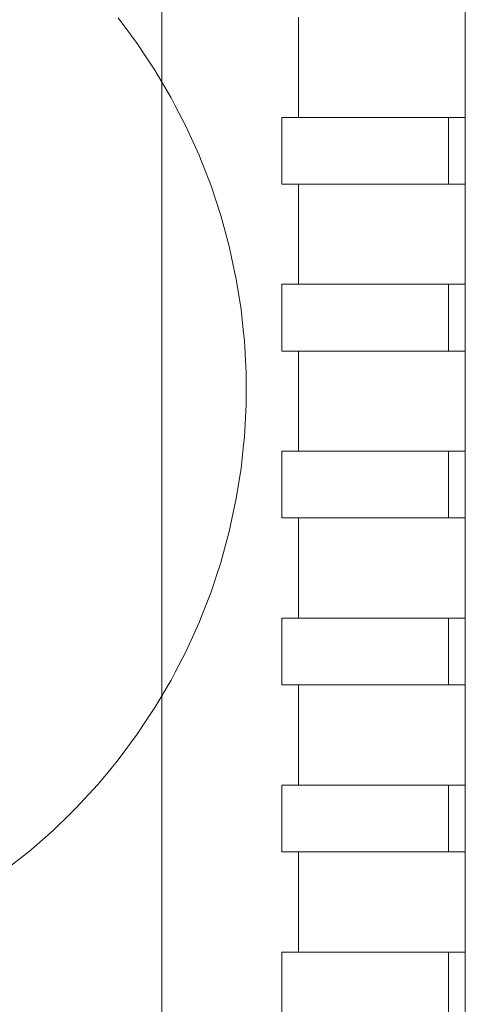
# Model space of a CAD drawing. Header units: millimetres. Extents: x 2826 to 3034, y 1533 to 1590.
# Tile 110 of 248: x 2964.942 to 2965.075, y 1553.926 to 1554.221. Entities that reach past the tile are written whole.
import ezdxf
from ezdxf.enums import TextEntityAlignment as Align

# ---------------------------------------------------------------- set-up
doc = ezdxf.new("R2010")
doc.units = ezdxf.units.MM
doc.set_wipeout_variables(frame=1)
doc.layers.add('_Caneta_No__220', color=7, linetype='Continuous', lineweight=15, true_color=0x8a8a8a)
doc.styles.add('ESTILO_GERADO_2', font='arial.ttf')

# ---------------------------------------------------------------- blocks, each defined once
blk = doc.blocks.new('A$Cf44ad3b2')
at = {"layer": '_Caneta_No__220'}
for p, q in [((57.17469, 20.92813), (57.1804, 20.92043)), ((57.1804, 20.92043), (57.18272, 20.91694)), ((57.18272, 20.91694), (57.1857, 20.91245)), ((57.1857, 20.91245), (57.19057, 20.90419)), ((57.19057, 20.90419), (57.19181, 20.9018)), ((57.19181, 20.9018), (57.19498, 20.89569)), ((57.19498, 20.89569), (57.19894, 20.88696)), ((57.19894, 20.88696), (57.19938, 20.88585)), ((57.19938, 20.88585), (57.20243, 20.87804)), ((57.20243, 20.87804), (57.20535, 20.86922)), ((57.20535, 20.86922), (57.20544, 20.86894)), ((57.20544, 20.86894), (57.20797, 20.85969)), ((57.20797, 20.85969), (57.20961, 20.85208)), ((57.20961, 20.85208), (57.20999, 20.85032)), ((57.20999, 20.85032), (57.21152, 20.84086)), ((57.21152, 20.84086), (57.21218, 20.83461)), ((57.21218, 20.83461), (57.21253, 20.83133)), ((57.21253, 20.83133), (57.21304, 20.82176)), ((57.21304, 20.82176), (57.21304, 20.81697)), ((57.21304, 20.81697), (57.21304, 20.81218)), ((57.21304, 20.81218), (57.21253, 20.80261)), ((57.21253, 20.80261), (57.21218, 20.79934)), ((57.21218, 20.79934), (57.21152, 20.79308)), ((57.21152, 20.79308), (57.20999, 20.78362)), ((57.20999, 20.78362), (57.20961, 20.78186)), ((57.20961, 20.78186), (57.20797, 20.77425)), ((57.20797, 20.77425), (57.20544, 20.76501)), ((57.20535, 20.76472), (57.20243, 20.75591)), ((57.20544, 20.76501), (57.20535, 20.76472)), ((57.20243, 20.75591), (57.19938, 20.7481)), ((57.19938, 20.7481), (57.19894, 20.74698)), ((57.19894, 20.74698), (57.19498, 20.73826)), ((57.19498, 20.73826), (57.19181, 20.73214)), ((57.19057, 20.72975), (57.1857, 20.7215)), ((57.19181, 20.73214), (57.19057, 20.72975)), ((57.1857, 20.7215), (57.18272, 20.717)), ((57.18272, 20.717), (57.1804, 20.71351)), ((57.1804, 20.71351), (57.17469, 20.70582)), ((57.17469, 20.70582), (57.1722, 20.70282)), ((57.1722, 20.70282), (57.16857, 20.69844)), ((57.16857, 20.69844), (57.16207, 20.6914)), ((57.16207, 20.6914), (57.16035, 20.68973)), ((57.16035, 20.68973), (57.1552, 20.68471)), ((57.1552, 20.68471), (57.14799, 20.6784)), ((57.14729, 20.67785), (57.14045, 20.67248)), ((57.14799, 20.6784), (57.14729, 20.67785))]:
    blk.add_line(p, q, dxfattribs=at)
blk.add_lwpolyline([(56.84775, 20.13062), (57.27872, 20.13062), (57.27872, 21.1333), (56.84775, 21.1333)], dxfattribs=at)
for points in [[(56.84775, 20.13062), (57.27872, 20.13062), (57.27872, 21.1333), (56.84775, 21.1333)], [(57.18775, 20.19027), (57.18775, 21.06027), (56.84775, 21.06027), (56.84775, 20.19027)]]:
    blk.add_lwpolyline(points, close=True, dxfattribs=at)
at = {"layer": '_Caneta_No__220', "style": 'ESTILO_GERADO_2'}
for p in [(50.27134, 22.56744), (50.87134, 22.56744)]:
    blk.add_attdef('txt', text='', height=0.12, dxfattribs=at).set_placement(p, align=Align.MIDDLE_CENTER)
blk.add_attdef('txt', text='', height=0.12, rotation=90, dxfattribs=at).set_placement((17.13626, 18.42499), align=Align.MIDDLE_CENTER)
for points in [[(57.22372, 20.8983), (57.22372, 20.8783), (57.27372, 20.8783), (57.27372, 20.8983)], [(57.22372, 20.8483), (57.22372, 20.8283), (57.27372, 20.8283), (57.27372, 20.8483)], [(57.22372, 20.7983), (57.22372, 20.7783), (57.27372, 20.7783), (57.27372, 20.7983)], [(57.22372, 20.7483), (57.22372, 20.7283), (57.27372, 20.7283), (57.27372, 20.7483)], [(57.22372, 20.6983), (57.22372, 20.6783), (57.27372, 20.6783), (57.27372, 20.6983)], [(57.22372, 20.6483), (57.22372, 20.6283), (57.27372, 20.6283), (57.27372, 20.6483)]]:
    blk.add_wipeout(points).dxf.layer = '_Caneta_No__220'
at = {"layer": '_Caneta_No__220'}
for points in [[(57.22372, 20.8783), (57.22372, 20.8983)], [(57.22372, 20.8283), (57.22372, 20.8483)], [(57.22372, 20.7783), (57.22372, 20.7983)], [(57.22372, 20.7283), (57.22372, 20.7483)], [(57.22372, 20.6783), (57.22372, 20.6983)], [(57.22372, 20.6283), (57.22372, 20.6483)]]:
    blk.add_lwpolyline(points, dxfattribs=at)
for points in [[(57.27872, 20.9283), (57.27372, 20.9283), (57.22872, 20.9283), (57.22872, 20.8983), (57.27372, 20.8983), (57.27872, 20.8983)], [(57.27872, 20.8783), (57.27372, 20.8783), (57.22872, 20.8783), (57.22872, 20.8483), (57.27372, 20.8483), (57.27872, 20.8483)], [(57.27872, 20.8283), (57.27372, 20.8283), (57.22872, 20.8283), (57.22872, 20.7983), (57.27372, 20.7983), (57.27872, 20.7983)], [(57.27872, 20.7783), (57.27372, 20.7783), (57.22872, 20.7783), (57.22872, 20.7483), (57.27372, 20.7483), (57.27872, 20.7483)], [(57.27872, 20.7283), (57.27372, 20.7283), (57.22872, 20.7283), (57.22872, 20.6983), (57.27372, 20.6983), (57.27872, 20.6983)], [(57.27872, 20.6783), (57.27372, 20.6783), (57.22872, 20.6783), (57.22872, 20.6483), (57.27372, 20.6483), (57.27872, 20.6483)]]:
    blk.add_wipeout(points).dxf.layer = '_Caneta_No__220'
for points in [[(57.22872, 20.8983), (57.22872, 20.9283)], [(57.27872, 20.9283), (57.27872, 20.8983)], [(57.22372, 20.8983), (57.22872, 20.8983)], [(57.27872, 20.8983), (57.27372, 20.8983), (57.22872, 20.8983)], [(57.27372, 20.8783), (57.27372, 20.8983)], [(57.22872, 20.8783), (57.22372, 20.8783)], [(57.22872, 20.8783), (57.27372, 20.8783), (57.27872, 20.8783)], [(57.22872, 20.8483), (57.22872, 20.8783)], [(57.27872, 20.8783), (57.27872, 20.8483)], [(57.22372, 20.8483), (57.22872, 20.8483)], [(57.27872, 20.8483), (57.27372, 20.8483), (57.22872, 20.8483)], [(57.27372, 20.8283), (57.27372, 20.8483)], [(57.22872, 20.8283), (57.22372, 20.8283)], [(57.22872, 20.8283), (57.27372, 20.8283), (57.27872, 20.8283)], [(57.22872, 20.7983), (57.22872, 20.8283)], [(57.27872, 20.8283), (57.27872, 20.7983)], [(57.22372, 20.7983), (57.22872, 20.7983)], [(57.27872, 20.7983), (57.27372, 20.7983), (57.22872, 20.7983)], [(57.27372, 20.7783), (57.27372, 20.7983)], [(57.22872, 20.7783), (57.22372, 20.7783)], [(57.22872, 20.7783), (57.27372, 20.7783), (57.27872, 20.7783)], [(57.22872, 20.7483), (57.22872, 20.7783)], [(57.27872, 20.7783), (57.27872, 20.7483)], [(57.22372, 20.7483), (57.22872, 20.7483)], [(57.27872, 20.7483), (57.27372, 20.7483), (57.22872, 20.7483)], [(57.27372, 20.7283), (57.27372, 20.7483)], [(57.22872, 20.7283), (57.22372, 20.7283)], [(57.22872, 20.7283), (57.27372, 20.7283), (57.27872, 20.7283)], [(57.22872, 20.6983), (57.22872, 20.7283)], [(57.27872, 20.7283), (57.27872, 20.6983)], [(57.22372, 20.6983), (57.22872, 20.6983)], [(57.27872, 20.6983), (57.27372, 20.6983), (57.22872, 20.6983)], [(57.27372, 20.6783), (57.27372, 20.6983)], [(57.22872, 20.6783), (57.22372, 20.6783)], [(57.22872, 20.6783), (57.27372, 20.6783), (57.27872, 20.6783)], [(57.22872, 20.6483), (57.22872, 20.6783)], [(57.27872, 20.6783), (57.27872, 20.6483)], [(57.22372, 20.6483), (57.22872, 20.6483)], [(57.27872, 20.6483), (57.27372, 20.6483), (57.22872, 20.6483)], [(57.27372, 20.6283), (57.27372, 20.6483)]]:
    blk.add_lwpolyline(points, dxfattribs=at)

msp = doc.modelspace()

# ---------------------------------------------------------------- block references
msp.add_blockref('A$Cf44ad3b2', (2907.79635, 1533.29297))

doc.saveas('drawing.dxf')
